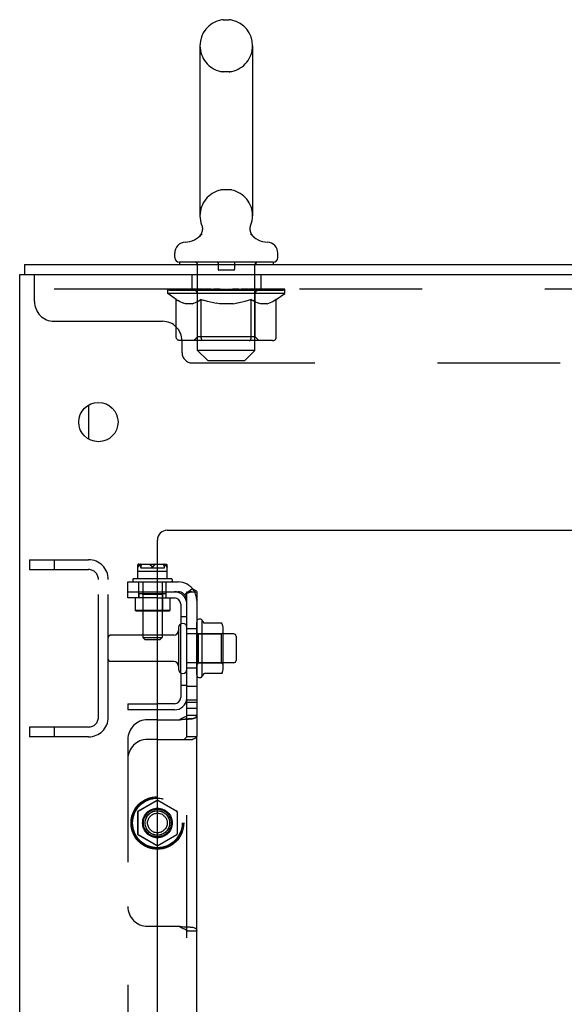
# Model space of a CAD drawing. Header units: inches. Extents: x 0 to 283, y 0 to 183.
# Tile 12 of 99: x 11.67 to 18.59, y 124.43 to 136.94. Entities that reach past the tile are written whole.
import ezdxf

# ---------------------------------------------------------------- set-up
doc = ezdxf.new("R2010")
doc.units = ezdxf.units.IN
doc.header["$LTSCALE"] = 15.583333
doc.header["$MEASUREMENT"] = 0
doc.linetypes.add('HIDDEN', pattern=[0.2, 0.1, -0.1])
doc.layers.get('0').update_dxf_attribs({"linetype": 'CONTINUOUS'})
doc.layers.add('DEFAULT_2', color=8, linetype='HIDDEN')
doc.layers.add('SUBPANEL', color=7, linetype='CONTINUOUS')

msp = doc.modelspace()

# ---------------------------------------------------------------- linework, layer by layer
at = {"color": 7, "linetype": 'Continuous'}
for p, q in [((14.259, 136.94), (14.335, 136.94)), ((13.963, 136.61), (13.963, 134.45)), ((14.631, 136.61), (14.631, 134.45)), ((13.94, 134.173), (13.936, 134.17)), ((13.947, 134.18), (13.943, 134.177)), ((13.642, 133.919), (13.642, 133.974)), ((13.702, 133.859), (13.702, 133.829)), ((14.892, 133.859), (13.702, 133.859)), ((14.892, 133.859), (14.892, 133.829)), ((14.952, 133.919), (14.952, 133.974)), ((11.735, 133.829), (11.735, 133.704)), ((11.735, 133.829), (35.422, 133.829)), ((11.672, 49.954), (11.672, 133.704)), ((11.672, 133.704), (35.422, 133.704)), ((13.547, 130.454), (33.797, 130.454)), ((13.422, 51.954), (13.422, 130.329)), ((13.992, 128.598), (13.992, 129.31)), ((14.01, 129.278), (14.01, 129.278)), ((14.237, 129.273), (14.019, 129.273)), ((14.238, 129.272), (14.237, 129.273)), ((13.629, 129.12), (13.422, 129.12)), ((13.691, 129.218), (13.691, 128.689)), ((14.258, 128.698), (14.258, 129.209)), ((14.392, 129.137), (14.258, 129.137)), ((14.422, 129.107), (14.422, 128.801)), ((13.629, 128.788), (13.422, 128.788)), ((14.392, 128.771), (14.258, 128.771)), ((14.237, 128.635), (14.019, 128.635))]:
    msp.add_line(p, q, dxfattribs=at)
at = {"color": 3, "linetype": 'Continuous'}
msp.add_line((12.547, 132.045), (12.547, 131.612), dxfattribs=at)
at = {"color": 7, "linetype": 'Continuous'}
for points in [[(13.993, 134.274), (13.992, 134.269), (13.992, 134.263), (13.991, 134.258), (13.99, 134.253), (13.989, 134.249), (13.987, 134.244), (13.986, 134.239), (13.984, 134.234), (13.982, 134.229), (13.98, 134.225), (13.978, 134.22), (13.976, 134.216), (13.973, 134.211), (13.97, 134.207), (13.967, 134.203), (13.964, 134.199), (13.961, 134.195), (13.958, 134.191), (13.955, 134.187), (13.951, 134.183), (13.947, 134.18)], [(13.984, 134.333), (13.986, 134.329), (13.987, 134.324), (13.989, 134.319), (13.99, 134.314), (13.991, 134.309), (13.992, 134.304), (13.992, 134.299), (13.993, 134.294), (13.993, 134.289), (13.993, 134.284), (13.993, 134.279), (13.993, 134.274), (13.992, 134.269), (13.992, 134.263), (13.991, 134.258), (13.99, 134.253), (13.989, 134.249), (13.987, 134.244), (13.986, 134.239), (13.984, 134.234), (13.982, 134.229), (13.98, 134.225), (13.978, 134.22), (13.976, 134.216)], [(13.99, 134.314), (13.991, 134.309), (13.992, 134.304), (13.992, 134.299), (13.993, 134.294), (13.993, 134.289), (13.993, 134.284), (13.993, 134.279), (13.993, 134.274)], [(14.658, 134.17), (14.655, 134.173), (14.651, 134.177), (14.647, 134.18), (14.643, 134.183), (14.639, 134.187), (14.636, 134.191), (14.633, 134.195), (14.63, 134.199), (14.627, 134.203), (14.624, 134.207), (14.621, 134.211), (14.618, 134.216), (14.616, 134.22), (14.614, 134.225), (14.612, 134.229), (14.61, 134.234), (14.608, 134.239), (14.607, 134.244), (14.605, 134.249), (14.604, 134.253), (14.603, 134.258), (14.602, 134.263), (14.602, 134.268), (14.601, 134.274), (14.601, 134.279), (14.601, 134.284), (14.601, 134.289), (14.601, 134.294), (14.602, 134.299), (14.602, 134.304), (14.603, 134.309), (14.604, 134.314), (14.605, 134.319)], [(14.607, 134.244), (14.605, 134.249), (14.604, 134.253), (14.603, 134.258), (14.602, 134.263), (14.602, 134.268), (14.601, 134.274), (14.601, 134.279), (14.601, 134.284), (14.601, 134.289), (14.601, 134.294), (14.602, 134.299)], [(14.602, 134.299), (14.602, 134.304), (14.603, 134.309), (14.604, 134.314), (14.605, 134.319), (14.607, 134.324), (14.608, 134.329), (14.61, 134.333)], [(14.627, 134.203), (14.624, 134.207), (14.621, 134.211), (14.618, 134.216), (14.616, 134.22), (14.614, 134.225), (14.612, 134.229), (14.61, 134.234), (14.608, 134.239)], [(13.951, 134.183), (13.947, 134.18), (13.943, 134.177), (13.94, 134.173)], [(13.967, 134.203), (13.964, 134.199), (13.961, 134.195), (13.958, 134.191), (13.955, 134.187)], [(14.655, 134.173), (14.651, 134.177), (14.647, 134.18), (14.643, 134.183), (14.639, 134.187), (14.636, 134.191), (14.633, 134.195), (14.63, 134.199)], [(14.019, 129.273), (14.017, 129.273), (14.016, 129.273), (14.015, 129.273), (14.014, 129.274), (14.014, 129.274), (14.013, 129.274), (14.013, 129.275), (14.012, 129.275), (14.012, 129.275), (14.011, 129.276), (14.011, 129.276), (14.011, 129.276), (14.011, 129.277), (14.01, 129.277), (14.01, 129.277), (14.01, 129.277), (14.01, 129.278)], [(14.246, 129.267), (14.245, 129.268), (14.244, 129.269), (14.243, 129.271), (14.241, 129.271), (14.24, 129.272), (14.238, 129.272)], [(14.01, 128.63), (14.01, 128.63), (14.01, 128.63), (14.01, 128.63), (14.01, 128.631), (14.011, 128.631), (14.011, 128.631), (14.011, 128.631), (14.011, 128.632), (14.012, 128.632), (14.012, 128.632), (14.013, 128.633), (14.013, 128.633), (14.014, 128.634), (14.014, 128.634), (14.015, 128.634), (14.016, 128.635), (14.017, 128.635), (14.019, 128.635)], [(14.246, 128.641), (14.245, 128.639), (14.244, 128.638), (14.243, 128.637), (14.241, 128.636), (14.24, 128.635), (14.238, 128.635), (14.237, 128.635)]]:
    msp.add_lwpolyline(points, dxfattribs=at)
msp.add_circle((12.672, 131.829), 0.25, dxfattribs=at)
for centre, radius, start, end in [((14.297, 136.61), 0.334, 102.4284, 180), ((14.259, 136.783), 0.157, 90, 102.4284), ((14.335, 136.783), 0.157, 77.5716, 90), ((14.297, 136.61), 0.334, 0, 77.5716), ((14.297, 134.45), 0.334, 180, 200.613), ((14.297, 134.45), 0.334, 339.387, 360), ((13.782, 133.974), 0.14, 92.9727, 180), ((13.759, 134.413), 0.3, 272.9727, 320.1837), ((14.835, 134.413), 0.3, 219.8182, 267.0273), ((14.812, 133.974), 0.14, 0, 87.0273), ((13.702, 133.919), 0.06, 180, 270), ((14.892, 133.919), 0.06, 270, 360), ((13.547, 130.329), 0.125, 90, 180), ((13.744, 129.218), 0.053, 0, 180), ((13.96, 129.288), 0.0384, 34.4497, 180), ((13.392, 128.954), 0.698, 27.6814, 30.6631), ((14.117, 129.209), 0.141, 0, 23.95), ((13.629, 129.182), 0.0625, 270, 360), ((14.392, 129.107), 0.03, 0, 90), ((13.629, 128.725), 0.0625, 0, 90), ((14.392, 128.801), 0.03, 270, 360), ((13.744, 128.689), 0.053, 180, 360), ((13.96, 128.62), 0.0384, 180, 325.5503), ((13.392, 128.954), 0.698, 329.3369, 332.3186), ((14.117, 128.698), 0.141, 336.05, 360)]:
    msp.add_arc(centre, radius, start, end, dxfattribs=at)
at = {"layer": 'DEFAULT_2', "color": 8, "linetype": 'HIDDEN'}
for p, q in [((14.335, 136.28), (14.259, 136.28)), ((14.335, 134.78), (14.259, 134.78)), ((14.658, 134.17), (14.655, 134.173)), ((13.922, 133.859), (13.922, 133.829)), ((14.672, 133.859), (14.672, 133.829)), ((13.932, 132.739), (13.932, 133.829)), ((14.192, 133.849), (14.192, 133.769)), ((14.392, 133.759), (14.202, 133.759)), ((14.402, 133.849), (14.402, 133.769)), ((14.662, 132.739), (14.662, 133.829)), ((11.86, 133.359), (11.86, 133.704)), ((13.86, 133.704), (13.86, 133.517)), ((14.735, 133.704), (14.735, 133.517)), ((35.485, 133.517), (11.86, 133.517)), ((13.554, 133.462), (13.554, 133.517)), ((13.554, 133.509), (13.91, 133.509)), ((13.555, 133.509), (13.555, 133.514)), ((13.695, 133.513), (13.555, 133.514)), ((13.565, 133.509), (13.565, 133.517)), ((13.575, 133.505), (13.575, 133.509)), ((13.575, 133.505), (15.019, 133.505)), ((13.586, 133.505), (13.586, 133.509)), ((13.587, 133.505), (13.587, 133.509)), ((13.598, 133.509), (13.598, 133.517)), ((13.618, 133.505), (13.618, 133.509)), ((13.62, 133.505), (13.62, 133.509)), ((13.653, 133.509), (13.653, 133.517)), ((13.67, 133.505), (13.67, 133.509)), ((13.674, 133.505), (13.674, 133.509)), ((13.695, 133.509), (13.695, 133.513)), ((13.727, 133.509), (13.727, 133.517)), ((13.729, 133.505), (13.729, 133.509)), ((13.729, 133.505), (13.729, 133.509)), ((13.733, 133.505), (13.733, 133.509)), ((13.742, 133.505), (13.742, 133.509)), ((13.742, 133.505), (13.742, 133.509)), ((13.746, 133.505), (13.746, 133.509)), ((13.75, 133.505), (13.75, 133.51)), ((13.753, 133.505), (13.753, 133.509)), ((13.773, 133.505), (13.773, 133.509)), ((13.791, 133.505), (13.791, 133.509)), ((13.793, 133.505), (13.793, 133.512)), ((13.819, 133.509), (13.819, 133.517)), ((13.819, 133.505), (13.819, 133.509)), ((13.831, 133.505), (13.831, 133.509)), ((13.836, 133.505), (13.836, 133.509)), ((13.844, 133.505), (13.844, 133.509)), ((13.859, 133.505), (13.859, 133.514)), ((13.88, 133.505), (13.88, 133.509)), ((13.883, 133.505), (13.883, 133.509)), ((13.91, 133.505), (13.91, 133.509)), ((13.988, 133.509), (13.923, 133.509)), ((13.925, 133.509), (13.925, 133.517)), ((13.933, 133.505), (13.933, 133.509)), ((13.939, 133.505), (13.939, 133.509)), ((13.946, 133.505), (13.946, 133.515)), ((13.953, 133.505), (13.953, 133.509)), ((13.965, 133.505), (13.965, 133.509)), ((13.988, 133.505), (13.988, 133.509)), ((14.076, 133.509), (14.014, 133.509)), ((14.037, 133.505), (14.037, 133.509)), ((14.043, 133.509), (14.043, 133.517)), ((14.047, 133.505), (14.047, 133.509)), ((14.05, 133.505), (14.05, 133.516)), ((14.053, 133.505), (14.053, 133.509)), ((14.063, 133.505), (14.063, 133.509)), ((14.076, 133.505), (14.076, 133.509)), ((14.171, 133.509), (14.113, 133.509)), ((14.129, 133.505), (14.129, 133.509)), ((14.162, 133.509), (14.297, 133.517)), ((14.168, 133.509), (14.168, 133.517)), ((14.169, 133.517), (14.168, 133.517)), ((14.168, 133.505), (14.168, 133.509)), ((14.169, 133.509), (14.169, 133.517)), ((14.171, 133.505), (14.171, 133.509)), ((14.174, 133.505), (14.174, 133.509)), ((14.175, 133.505), (14.175, 133.509)), ((14.269, 133.509), (14.218, 133.509)), ((14.226, 133.505), (14.226, 133.509)), ((14.269, 133.505), (14.269, 133.509)), ((14.294, 133.509), (14.294, 133.509)), ((14.294, 133.505), (14.294, 133.509)), ((14.294, 133.505), (14.294, 133.509)), ((14.297, 133.509), (14.297, 133.517)), ((14.297, 133.517), (14.432, 133.509)), ((14.3, 133.505), (14.3, 133.509)), ((14.3, 133.505), (14.3, 133.509)), ((14.3, 133.509), (14.3, 133.509)), ((14.325, 133.505), (14.325, 133.509)), ((14.325, 133.509), (14.376, 133.509)), ((14.368, 133.505), (14.368, 133.509)), ((14.419, 133.505), (14.419, 133.509)), ((14.42, 133.505), (14.42, 133.509)), ((14.423, 133.505), (14.423, 133.509)), ((14.423, 133.509), (14.481, 133.509)), ((14.425, 133.509), (14.425, 133.517)), ((14.425, 133.517), (14.426, 133.517)), ((14.426, 133.509), (14.426, 133.517)), ((14.426, 133.505), (14.426, 133.509)), ((14.465, 133.505), (14.465, 133.509)), ((14.518, 133.505), (14.518, 133.509)), ((14.518, 133.509), (14.58, 133.509)), ((14.531, 133.505), (14.531, 133.509)), ((14.541, 133.505), (14.541, 133.509)), ((14.544, 133.505), (14.544, 133.516)), ((14.547, 133.505), (14.547, 133.509)), ((14.551, 133.509), (14.551, 133.517)), ((14.557, 133.505), (14.557, 133.509)), ((14.606, 133.505), (14.606, 133.509)), ((14.606, 133.509), (14.671, 133.509)), ((14.629, 133.505), (14.629, 133.509)), ((14.641, 133.505), (14.641, 133.509)), ((14.648, 133.505), (14.648, 133.515)), ((14.655, 133.505), (14.655, 133.509)), ((14.661, 133.505), (14.661, 133.509)), ((14.669, 133.509), (14.669, 133.517)), ((14.684, 133.505), (14.684, 133.509)), ((14.684, 133.509), (15.04, 133.509)), ((14.711, 133.505), (14.711, 133.509)), ((14.714, 133.505), (14.714, 133.509)), ((14.735, 133.505), (14.735, 133.514)), ((14.75, 133.505), (14.75, 133.509)), ((14.758, 133.505), (14.758, 133.509)), ((14.763, 133.505), (14.763, 133.509)), ((14.775, 133.509), (14.775, 133.517)), ((14.775, 133.505), (14.775, 133.509)), ((14.801, 133.505), (14.801, 133.512)), ((14.803, 133.505), (14.803, 133.509)), ((14.821, 133.505), (14.821, 133.509)), ((14.841, 133.505), (14.841, 133.509)), ((14.845, 133.505), (14.845, 133.51)), ((14.848, 133.505), (14.848, 133.509)), ((14.852, 133.505), (14.852, 133.509)), ((14.852, 133.505), (14.852, 133.509)), ((14.861, 133.505), (14.861, 133.509)), ((14.865, 133.505), (14.865, 133.509)), ((14.865, 133.505), (14.865, 133.509)), ((14.867, 133.509), (14.867, 133.517)), ((14.899, 133.513), (15.039, 133.514)), ((14.899, 133.509), (14.899, 133.513)), ((14.92, 133.505), (14.92, 133.509)), ((14.924, 133.505), (14.924, 133.509)), ((14.941, 133.509), (14.941, 133.517)), ((14.974, 133.505), (14.974, 133.509)), ((14.976, 133.505), (14.976, 133.509)), ((14.996, 133.509), (14.996, 133.517)), ((15.007, 133.505), (15.007, 133.509)), ((15.008, 133.505), (15.008, 133.509)), ((15.019, 133.505), (15.019, 133.509)), ((15.029, 133.509), (15.029, 133.517)), ((15.039, 133.509), (15.039, 133.514)), ((15.041, 133.462), (15.041, 133.517)), ((13.661, 133.387), (13.554, 133.462)), ((15.041, 133.462), (13.554, 133.462)), ((13.661, 132.907), (13.661, 133.387)), ((13.661, 133.387), (13.681, 133.373)), ((13.701, 133.361), (13.681, 133.373)), ((13.72, 133.351), (13.701, 133.362)), ((13.74, 133.343), (13.72, 133.352)), ((13.92, 133.352), (13.901, 133.343)), ((13.94, 133.362), (13.92, 133.351)), ((13.931, 132.91), (13.931, 133.458)), ((13.959, 133.373), (13.939, 133.361)), ((13.979, 133.387), (13.959, 133.373)), ((13.979, 132.907), (13.979, 133.387)), ((13.979, 133.387), (14.019, 133.373)), ((14.059, 133.361), (14.019, 133.373)), ((14.097, 133.351), (14.058, 133.362)), ((14.136, 133.343), (14.097, 133.352)), ((14.497, 133.352), (14.458, 133.343)), ((14.536, 133.362), (14.497, 133.351)), ((14.575, 133.373), (14.535, 133.361)), ((14.615, 133.387), (14.575, 133.373)), ((14.615, 132.907), (14.615, 133.387)), ((14.615, 133.387), (14.635, 133.373)), ((14.655, 133.361), (14.635, 133.373)), ((14.674, 133.351), (14.654, 133.362)), ((14.663, 132.91), (14.663, 133.458)), ((14.693, 133.343), (14.674, 133.352)), ((14.874, 133.352), (14.854, 133.343)), ((14.893, 133.362), (14.874, 133.351)), ((14.913, 133.373), (14.893, 133.361)), ((14.933, 133.387), (14.913, 133.373)), ((14.933, 133.387), (15.041, 133.462)), ((14.933, 132.907), (14.933, 133.387)), ((13.759, 133.336), (13.739, 133.343)), ((13.777, 133.332), (13.758, 133.337)), ((13.863, 133.332), (13.777, 133.332)), ((13.863, 133.332), (13.882, 133.337)), ((13.901, 133.343), (13.882, 133.336)), ((14.174, 133.336), (14.135, 133.343)), ((14.211, 133.332), (14.173, 133.337)), ((14.383, 133.332), (14.211, 133.332)), ((14.383, 133.332), (14.421, 133.337)), ((14.459, 133.343), (14.42, 133.336)), ((14.712, 133.336), (14.693, 133.343)), ((14.731, 133.332), (14.712, 133.337)), ((14.817, 133.332), (14.731, 133.332)), ((14.817, 133.332), (14.836, 133.337)), ((14.855, 133.343), (14.835, 133.336)), ((12.11, 133.109), (13.485, 133.109)), ((14.883, 132.863), (13.711, 132.863)), ((13.735, 132.709), (13.735, 132.859)), ((13.931, 132.91), (13.884, 132.863)), ((14.663, 132.91), (13.931, 132.91)), ((13.992, 132.869), (13.99, 132.871)), ((13.998, 132.865), (13.995, 132.866)), ((14.001, 132.864), (13.998, 132.865)), ((14.004, 132.863), (14.001, 132.864)), ((14.59, 132.863), (14.593, 132.864)), ((14.599, 132.866), (14.602, 132.869)), ((14.602, 132.869), (14.604, 132.871)), ((14.609, 132.879), (14.611, 132.884)), ((14.611, 132.884), (14.613, 132.889)), ((14.663, 132.91), (14.71, 132.863)), ((14.062, 132.609), (13.932, 132.739)), ((14.662, 132.739), (13.932, 132.739)), ((14.532, 132.609), (14.662, 132.739)), ((14.062, 132.609), (14.532, 132.609)), ((13.865, 132.579), (33.48, 132.579)), ((11.797, 130.079), (11.797, 129.954)), ((11.797, 130.079), (12.547, 130.079)), ((12.11, 130.079), (12.11, 129.954)), ((11.797, 129.954), (12.547, 129.954)), ((12.672, 128.079), (12.672, 129.829)), ((12.797, 128.079), (12.797, 129.829)), ((13.922, 128.62), (13.922, 129.288)), ((13.422, 129.12), (12.827, 129.12)), ((13.797, 128.689), (13.797, 129.218)), ((14.258, 129.137), (13.797, 129.137)), ((13.942, 129.137), (13.922, 129.157)), ((13.942, 129.137), (13.942, 128.77)), ((13.942, 129.137), (14.238, 129.137)), ((14.238, 129.137), (14.258, 129.157)), ((14.238, 128.77), (14.238, 129.137)), ((13.422, 128.788), (12.827, 128.788)), ((14.258, 128.771), (13.797, 128.771)), ((13.942, 128.77), (13.922, 128.75)), ((13.942, 128.77), (14.238, 128.77)), ((14.238, 128.771), (14.238, 128.77)), ((14.238, 128.77), (14.258, 128.75)), ((11.797, 127.954), (11.797, 127.829)), ((12.547, 127.954), (11.797, 127.954)), ((12.11, 127.954), (12.11, 127.829)), ((12.547, 127.829), (11.797, 127.829))]:
    msp.add_line(p, q, dxfattribs=at)
for points in [[(13.711, 132.863), (13.705, 132.864), (13.699, 132.865), (13.694, 132.866), (13.688, 132.869), (13.682, 132.871), (13.677, 132.875), (13.673, 132.879), (13.669, 132.884), (13.666, 132.889), (13.663, 132.895), (13.662, 132.901), (13.661, 132.907)], [(13.98, 132.895), (13.979, 132.901), (13.979, 132.907)], [(13.981, 132.889), (13.98, 132.895), (13.979, 132.901), (13.979, 132.907)], [(13.995, 132.866), (13.992, 132.869), (13.99, 132.871), (13.987, 132.875), (13.985, 132.879), (13.983, 132.884), (13.981, 132.889)], [(13.987, 132.875), (13.985, 132.879), (13.983, 132.884)], [(14.593, 132.864), (14.596, 132.865), (14.599, 132.866)], [(14.604, 132.871), (14.607, 132.875), (14.609, 132.879)], [(14.613, 132.889), (14.614, 132.895), (14.615, 132.901), (14.615, 132.907)], [(14.614, 132.895), (14.615, 132.901), (14.615, 132.907)], [(14.883, 132.863), (14.889, 132.864), (14.895, 132.865), (14.9, 132.866), (14.906, 132.869), (14.912, 132.871), (14.917, 132.875), (14.921, 132.879), (14.925, 132.884), (14.928, 132.889), (14.931, 132.895), (14.932, 132.901), (14.933, 132.907)]]:
    msp.add_lwpolyline(points, dxfattribs=at)
for centre, radius, start, end in [((14.297, 136.61), 0.334, 180, 257.5716), ((14.297, 136.61), 0.334, 282.4284, 360), ((14.259, 136.437), 0.157, 257.5716, 270), ((14.335, 136.437), 0.157, 270, 282.4284), ((14.297, 134.45), 0.334, 102.4284, 180), ((14.259, 134.623), 0.157, 90, 102.4284), ((14.335, 134.623), 0.157, 77.5716, 90), ((14.297, 134.45), 0.334, 0, 77.5716), ((13.902, 133.829), 0.03, 0, 90), ((14.182, 133.849), 0.01, 0, 90), ((14.412, 133.849), 0.01, 90, 180), ((14.692, 133.829), 0.03, 90, 180), ((14.202, 133.769), 0.01, 180, 270), ((14.392, 133.769), 0.01, 270, 360), ((13.884, 133.458), 0.0466, 0, 90), ((14.71, 133.458), 0.0466, 90, 180), ((12.11, 133.359), 0.25, 180, 270), ((13.485, 132.859), 0.25, 0, 90), ((13.865, 132.709), 0.13, 180, 270), ((12.547, 129.829), 0.25, 0, 90), ((12.547, 129.829), 0.125, 0, 90), ((12.827, 129.09), 0.03, 90, 180), ((12.827, 128.818), 0.03, 180, 270), ((12.547, 128.079), 0.25, 270, 360), ((12.547, 128.079), 0.125, 270, 360)]:
    msp.add_arc(centre, radius, start, end, dxfattribs=at)
for centre, major_axis, ratio, start_param, end_param in [((14.297, 133.517), (0.743, 0.008), 0.059247, 2.966439, 3.148681), ((13.53, 133.503), (0.232, 0), 0.060167, 0.426548, 1.470503), ((14.297, 133.517), (0.744, 0), 0.060167, 3.141593, 3.316126), ((13.53, 133.495), (0.232, 0.002), 0.059247, 1.16236, 1.469882), ((14.297, 133.517), (0.743, 0.015), 0.056515, 2.79136, 2.965893), ((13.502, 133.503), (0.232, 0.002), 0.059247, 0.251393, 1.295349), ((13.582, 133.503), (0.232, -0.002), 0.059247, 0.601702, 1.645657), ((14.297, 133.517), (0.743, -0.008), 0.059247, -2.966439, -2.791906), ((13.582, 133.495), (0.232, 0), 0.060167, 1.549477, 1.645036), ((13.502, 133.495), (0.232, 0.005), 0.056515, 1.199244, 1.294804), ((13.586, 133.498), (0.192, 0.002), 0.059247, 1.051627, 1.625044), ((13.563, 133.498), (0.192, 0.004), 0.056515, 0.876548, 1.449966), ((13.631, 133.498), (0.192, 0), 0.060167, 1.226781, 1.800198), ((14.297, 133.517), (0.743, 0.022), 0.052059, 2.616423, 2.790956), ((13.498, 133.503), (0.232, 0.005), 0.056515, 0.076315, 1.120271), ((13.655, 133.503), (0.232, -0.005), 0.056515, 0.77678, 1.820736), ((14.297, 133.517), (0.743, -0.015), 0.056515, -2.79136, -2.616827), ((13.655, 133.495), (0.232, -0.002), 0.059247, 1.724631, 1.82019), ((13.498, 133.495), (0.232, 0.007), 0.052059, 1.024308, 1.119867), ((13.562, 133.498), (0.192, 0.006), 0.052059, 0.701611, 1.275029), ((13.696, 133.498), (0.192, -0.002), 0.059247, 1.401935, 1.975352), ((14.297, 133.517), (0.743, 0.029), 0.046022, 2.441677, 2.61621), ((13.748, 133.503), (0.232, -0.007), 0.052059, 0.951717, 1.995673), ((13.518, 133.503), (0.232, 0.007), 0.052059, -0.098622, 0.945334), ((14.297, 133.517), (0.743, -0.022), 0.052059, -2.616423, -2.441891), ((13.748, 133.495), (0.232, -0.005), 0.056515, 1.899709, 1.995269), ((13.518, 133.495), (0.232, 0.009), 0.046022, 0.849561, 0.945121), ((13.584, 133.498), (0.192, 0.007), 0.046022, 0.526865, 1.100283), ((13.779, 133.498), (0.192, -0.004), 0.056515, 1.577013, 2.150431), ((14.297, 133.517), (0.743, 0.034), 0.038593, 2.267147, 2.44168), ((13.858, 133.503), (0.232, -0.009), 0.046022, 1.126463, 2.170419), ((13.561, 133.503), (0.232, 0.009), 0.046022, -0.273368, 0.770588), ((14.297, 133.517), (0.743, -0.029), 0.046022, -2.441677, -2.267144), ((13.858, 133.495), (0.232, -0.007), 0.052059, 2.074646, 2.170205), ((13.561, 133.495), (0.232, 0.011), 0.038593, 0.675031, 0.77059), ((13.627, 133.498), (0.192, 0.009), 0.038593, 0.352335, 0.925752), ((13.878, 133.498), (0.192, -0.006), 0.052059, 1.75195, 2.325367), ((14.297, 133.517), (0.743, 0.039), 0.030002, 2.09283, 2.267363), ((13.981, 133.503), (0.232, -0.011), 0.038593, 1.300994, 2.344949), ((13.627, 133.503), (0.232, 0.011), 0.038593, -0.447899, 0.596057), ((14.297, 133.517), (0.743, -0.034), 0.038593, -2.267147, -2.092614), ((13.981, 133.495), (0.232, -0.009), 0.046022, 2.249392, 2.344952), ((13.627, 133.495), (0.232, 0.012), 0.030002, 0.500714, 0.596274), ((13.69, 133.498), (0.192, 0.01), 0.030002, 0.178018, 0.751436), ((13.989, 133.498), (0.192, -0.007), 0.046022, 1.926696, 2.500114), ((13.714, 133.503), (0.232, 0.012), 0.030002, -0.622215, 0.421741), ((14.297, 133.517), (0.743, 0.042), 0.020513, 1.918702, 2.093235), ((14.113, 133.503), (0.232, -0.012), 0.030002, 1.47531, 2.519266), ((14.297, 133.517), (0.743, -0.039), 0.030002, -2.09283, -1.918297), ((14.113, 133.495), (0.232, -0.011), 0.038593, 2.423923, 2.519482), ((13.714, 133.495), (0.232, 0.013), 0.020513, 0.326586, 0.422146), ((13.772, 133.498), (0.192, 0.011), 0.020513, 0.00389, 0.577307), ((14.111, 133.498), (0.192, -0.009), 0.038593, 2.101227, 2.674644), ((13.818, 133.503), (0.232, 0.013), 0.020513, -0.796343, 0.247613), ((14.297, 133.517), (0.743, 0.044), 0.010411, 1.744712, 1.919245), ((14.252, 133.503), (0.232, -0.013), 0.020513, 1.649438, 2.693394), ((14.297, 133.517), (0.743, -0.042), 0.020513, -1.918702, -1.744169), ((14.252, 133.495), (0.232, -0.012), 0.030002, 2.598239, 2.693799), ((13.818, 133.495), (0.232, 0.014), 0.010411, 0.152596, 0.248156), ((13.87, 133.498), (0.192, 0.011), 0.010411, 6.113086, 6.686503), ((14.237, 133.498), (0.192, -0.01), 0.030002, 2.275543, 2.848961), ((13.937, 133.503), (0.232, 0.014), 0.010411, -0.970333, -0.000837), ((14.391, 133.503), (0.232, -0.014), 0.010411, 1.823428, 2.867384), ((14.297, 133.517), (0.743, -0.044), 0.010411, -1.744712, -1.570179), ((14.391, 133.495), (0.232, -0.013), 0.020513, 2.772368, 2.867927), ((14.366, 133.498), (0.192, -0.011), 0.020513, 2.449671, 3.023089), ((14.203, 133.503), (0.232, 0.014), 0.010411, 0.274209, 1.318165), ((14.102, 133.498), (0.192, 0.011), 0.010411, -0.000452, 0.517932), ((14.066, 133.495), (0.232, 0.014), 0.010411, 0.099676, 0.195236), ((14.297, 133.517), (0.743, 0.044), 0.010411, -1.571413, -1.39688), ((14.528, 133.495), (0.232, -0.014), 0.010411, 2.946357, 3.041917), ((14.492, 133.498), (0.192, -0.011), 0.010411, 2.623661, 3.142044), ((14.342, 133.503), (0.232, 0.013), 0.020513, 0.448199, 1.492154), ((14.228, 133.498), (0.192, 0.011), 0.020513, 0.118504, 0.691921), ((14.203, 133.495), (0.232, 0.013), 0.020513, 0.273666, 0.369225), ((14.657, 133.503), (0.232, -0.014), 0.010411, -3.140756, -2.17126), ((14.297, 133.517), (0.743, 0.042), 0.020513, -1.397424, -1.222891), ((14.297, 133.517), (0.743, -0.044), 0.010411, 1.222347, 1.39688), ((14.481, 133.503), (0.232, 0.012), 0.030002, 0.622327, 1.666283), ((14.357, 133.498), (0.192, 0.01), 0.030002, 0.292632, 0.86605), ((14.724, 133.498), (0.192, -0.011), 0.010411, 2.738275, 3.311692), ((14.776, 133.503), (0.232, -0.013), 0.020513, 2.89398, 3.937936), ((14.342, 133.495), (0.232, 0.012), 0.030002, 0.447794, 0.543354), ((14.776, 133.495), (0.232, -0.014), 0.010411, 2.893437, 2.988996), ((14.297, 133.517), (0.743, 0.039), 0.030002, -1.223295, -1.048762), ((14.297, 133.517), (0.743, -0.042), 0.020513, 1.048358, 1.222891), ((14.613, 133.503), (0.232, 0.011), 0.038593, 0.796643, 1.840599), ((14.483, 133.498), (0.192, 0.009), 0.038593, 0.466948, 1.040366), ((14.822, 133.498), (0.192, -0.011), 0.020513, 2.564285, 3.137703), ((14.88, 133.503), (0.232, -0.012), 0.030002, 2.719852, 3.763807), ((14.736, 133.503), (0.232, 0.009), 0.046022, 0.971174, 2.01513), ((14.481, 133.495), (0.232, 0.011), 0.038593, 0.62211, 0.71767), ((14.88, 133.495), (0.232, -0.013), 0.020513, 2.719447, 2.815007), ((14.297, 133.517), (0.743, 0.034), 0.038593, -1.048979, -0.874446), ((14.297, 133.517), (0.743, -0.039), 0.030002, 0.874229, 1.048762), ((14.605, 133.498), (0.192, 0.007), 0.046022, 0.641479, 1.214897), ((14.846, 133.503), (0.232, 0.007), 0.052059, 1.14592, 2.189876), ((14.904, 133.498), (0.192, -0.01), 0.030002, 2.390157, 2.963574), ((14.967, 133.503), (0.232, -0.011), 0.038593, 2.545535, 3.589491), ((14.716, 133.498), (0.192, 0.006), 0.052059, 0.816225, 1.389643), ((14.613, 133.495), (0.232, 0.009), 0.046022, 0.796641, 0.892201), ((14.967, 133.495), (0.232, -0.012), 0.030002, 2.545319, 2.640878), ((14.939, 133.503), (0.232, 0.005), 0.056515, 1.320857, 2.364813), ((14.297, 133.517), (0.743, 0.029), 0.046022, -0.874448, -0.699915), ((14.297, 133.517), (0.743, -0.034), 0.038593, 0.699913, 0.874446), ((15.033, 133.503), (0.232, -0.009), 0.046022, 2.371005, 3.41496), ((14.967, 133.498), (0.192, -0.009), 0.038593, 2.21584, 2.789258), ((14.815, 133.498), (0.192, 0.004), 0.056515, 0.991162, 1.564579), ((15.012, 133.503), (0.232, 0.002), 0.059247, 1.495935, 2.539891), ((15.076, 133.503), (0.232, -0.007), 0.052059, 2.196258, 3.240214), ((15.01, 133.498), (0.192, -0.007), 0.046022, 2.04131, 2.614727), ((14.736, 133.495), (0.232, 0.007), 0.052059, 0.971387, 1.066947), ((15.033, 133.495), (0.232, -0.011), 0.038593, 2.371002, 2.466562), ((15.064, 133.503), (0.232, 0), 0.060167, 7.954275, 8.99823), ((15.096, 133.503), (0.232, -0.005), 0.056515, 2.021322, 3.065278), ((14.898, 133.498), (0.192, 0.002), 0.059247, 1.16624, 1.739658), ((14.297, 133.517), (0.743, 0.022), 0.052059, -0.699702, -0.525169), ((14.297, 133.517), (0.743, -0.029), 0.046022, 0.525382, 0.699915), ((15.092, 133.503), (0.232, -0.002), 0.059247, 1.846243, 2.890199), ((15.032, 133.498), (0.192, -0.006), 0.052059, 1.866564, 2.439981), ((14.963, 133.498), (0.192, 0), 0.060167, 1.341394, 1.914812), ((15.031, 133.498), (0.192, -0.004), 0.056515, 1.691627, 2.265045), ((15.008, 133.498), (0.192, -0.002), 0.059247, 1.516549, 2.089966), ((14.846, 133.495), (0.232, 0.005), 0.056515, 1.146324, 1.241883), ((15.076, 133.495), (0.232, -0.009), 0.046022, 2.196472, 2.292031), ((14.297, 133.517), (0.743, 0.015), 0.056515, -0.524765, -0.350233), ((14.297, 133.517), (0.743, -0.022), 0.052059, 0.350636, 0.525169), ((15.064, 133.495), (0.232, -0.002), 0.059247, 7.954896, 8.262418), ((14.939, 133.495), (0.232, 0.002), 0.059247, 1.321402, 1.416962), ((15.096, 133.495), (0.232, -0.007), 0.052059, 2.021726, 2.117285), ((14.297, 133.517), (0.743, 0.008), 0.059247, -0.349687, -0.175154), ((14.297, 133.517), (0.743, -0.015), 0.056515, 0.1757, 0.350233), ((15.012, 133.495), (0.232, 0), 0.060167, 1.496556, 1.592116), ((15.092, 133.495), (0.232, -0.005), 0.056515, 1.846789, 1.942348), ((14.297, 133.517), (0.744, 0), 0.060167, -0.174533, 0), ((14.297, 133.517), (0.743, -0.008), 0.059247, 6.276097, 6.458339)]:
    msp.add_ellipse(centre, major_axis=major_axis, ratio=ratio, start_param=start_param, end_param=end_param, dxfattribs=at)
at = {"layer": 'SUBPANEL', "color": 8, "linetype": 'HIDDEN'}
for p, q in [((13.174, 129.839), (13.174, 130.018)), ((13.174, 129.989), (13.174, 129.988)), ((13.174, 129.988), (13.174, 129.988)), ((13.178, 129.988), (13.178, 129.989)), ((13.179, 129.99), (13.181, 129.993)), ((13.18, 130.021), (13.422, 130.021)), ((13.198, 130.01), (13.196, 130.008)), ((13.198, 130.01), (13.201, 130.011)), ((13.203, 130.013), (13.204, 130.014)), ((13.204, 130.014), (13.205, 130.014)), ((13.205, 130.014), (13.206, 130.015)), ((13.206, 130.015), (13.207, 130.016)), ((13.206, 130.015), (13.206, 130.015)), ((13.21, 129.978), (13.21, 129.974)), ((13.509, 129.974), (13.21, 129.974)), ((13.211, 129.995), (13.212, 129.999)), ((13.212, 130.001), (13.212, 129.998)), ((13.333, 130.011), (13.335, 130.01)), ((13.338, 130.008), (13.335, 130.01)), ((13.355, 129.989), (13.355, 129.99)), ((13.355, 129.99), (13.355, 129.99)), ((13.355, 129.989), (13.356, 129.988)), ((13.365, 129.99), (13.366, 129.993)), ((13.384, 130.01), (13.381, 130.008)), ((13.384, 130.01), (13.386, 130.011)), ((13.498, 130.021), (13.5, 130.019)), ((13.505, 130.007), (13.506, 130.004)), ((13.507, 129.998), (13.507, 130.001)), ((13.507, 129.998), (13.508, 129.995)), ((13.508, 129.995), (13.508, 129.992)), ((13.508, 129.992), (13.509, 129.988)), ((13.509, 129.989), (13.509, 129.985)), ((13.509, 129.985), (13.509, 129.982)), ((13.509, 129.974), (13.509, 129.978)), ((13.54, 129.99), (13.54, 129.99)), ((13.541, 129.989), (13.541, 129.989)), ((13.541, 129.988), (13.541, 129.988)), ((13.545, 129.989), (13.545, 129.989)), ((13.545, 129.988), (13.545, 129.988)), ((13.174, 129.934), (13.545, 129.934)), ((13.047, 129.594), (13.047, 129.797)), ((13.047, 129.797), (13.422, 129.797)), ((13.11, 129.829), (13.11, 129.807)), ((13.12, 129.839), (13.422, 129.839)), ((13.188, 129.594), (13.188, 129.797)), ((13.236, 129.797), (13.236, 129.092)), ((13.484, 129.797), (13.484, 129.424)), ((13.532, 129.594), (13.532, 129.797)), ((13.047, 129.672), (13.422, 129.672)), ((13.188, 129.648), (13.188, 129.594)), ((13.531, 129.648), (13.188, 129.648)), ((13.235, 129.638), (13.225, 129.648)), ((13.235, 129.638), (13.235, 129.434)), ((13.485, 129.638), (13.235, 129.638)), ((13.485, 129.638), (13.495, 129.648)), ((13.485, 129.638), (13.485, 129.434)), ((13.531, 129.648), (13.531, 129.594)), ((13.839, 129.687), (13.772, 129.632)), ((13.422, 129.594), (13.047, 129.594)), ((13.14, 129.594), (13.14, 129.434)), ((13.15, 129.424), (13.14, 129.434)), ((13.422, 129.434), (13.14, 129.434)), ((13.422, 129.424), (13.15, 129.424)), ((13.235, 129.434), (13.225, 129.424)), ((13.485, 129.434), (13.495, 129.424)), ((13.719, 129.36), (13.797, 129.36)), ((13.719, 128.642), (13.719, 129.265)), ((13.484, 129.12), (13.484, 129.092)), ((13.797, 129.204), (13.922, 129.204)), ((13.266, 129.062), (13.236, 129.092)), ((13.236, 129.092), (13.484, 129.092)), ((13.454, 129.062), (13.266, 129.062)), ((13.454, 129.062), (13.484, 129.092)), ((13.797, 128.704), (13.922, 128.704)), ((13.719, 128.485), (13.797, 128.485)), ((13.797, 128.475), (13.922, 128.475)), ((13.047, 128.25), (13.047, 128.172)), ((13.047, 128.25), (13.422, 128.25)), ((13.922, 128.297), (13.797, 128.297)), ((13.922, 128.266), (13.797, 128.266)), ((13.422, 128.172), (13.047, 128.172)), ((13.797, 128.194), (13.922, 128.194)), ((13.797, 128.105), (13.922, 128.105)), ((13.422, 128.047), (13.297, 128.047)), ((13.698, 128.047), (13.712, 128.047)), ((13.785, 128.055), (13.815, 128.055)), ((13.047, 127.797), (13.047, 59.86)), ((13.422, 127.797), (13.297, 127.797)), ((13.797, 59.825), (13.797, 127.833)), ((13.922, 127.813), (13.922, 127.833)), ((13.175, 126.884), (13.417, 127.024)), ((13.417, 127.021), (13.177, 126.882)), ((13.427, 127.024), (13.67, 126.884)), ((13.667, 126.882), (13.427, 127.021)), ((13.17, 126.875), (13.17, 126.595)), ((13.172, 126.874), (13.172, 126.596)), ((13.672, 126.874), (13.672, 126.596)), ((13.675, 126.875), (13.675, 126.595)), ((13.417, 126.446), (13.175, 126.586)), ((13.177, 126.588), (13.417, 126.449)), ((13.427, 126.449), (13.667, 126.588)), ((13.67, 126.586), (13.427, 126.446)), ((13.297, 125.422), (13.712, 125.422)), ((13.797, 125.365), (13.922, 125.365))]:
    msp.add_line(p, q, dxfattribs=at)
at = {"layer": 'SUBPANEL', "color": 7, "linetype": 'Continuous'}
for p, q in [((13.422, 130.021), (13.534, 130.021)), ((13.534, 130.021), (13.535, 130.021)), ((13.543, 130.019), (13.544, 130.019)), ((13.545, 130.018), (13.544, 130.019)), ((13.545, 129.839), (13.545, 130.018)), ((13.422, 129.839), (13.6, 129.839)), ((13.61, 129.829), (13.61, 129.807)), ((13.422, 129.672), (13.685, 129.672)), ((13.797, 127.833), (13.797, 129.672)), ((13.797, 129.672), (13.922, 129.672)), ((13.868, 129.711), (13.839, 129.687)), ((13.422, 129.594), (13.639, 129.594)), ((13.58, 129.594), (13.58, 129.434)), ((13.719, 129.514), (13.719, 129.265)), ((13.58, 129.434), (13.422, 129.434)), ((13.57, 129.424), (13.422, 129.424)), ((13.484, 129.424), (13.484, 129.12)), ((13.57, 129.424), (13.58, 129.434)), ((13.719, 128.642), (13.719, 128.33)), ((13.639, 128.25), (13.422, 128.25)), ((13.422, 128.047), (13.698, 128.047)), ((13.772, 128.082), (13.782, 128.087)), ((13.797, 127.833), (13.922, 127.833))]:
    msp.add_line(p, q, dxfattribs=at)
at = {"layer": 'SUBPANEL', "color": 3, "linetype": 'Continuous'}
for p, q in [((13.422, 129.797), (13.685, 129.797)), ((13.884, 129.7), (13.893, 129.695)), ((13.922, 129.672), (13.922, 127.833)), ((13.639, 128.172), (13.422, 128.172)), ((13.422, 127.797), (13.868, 127.797)), ((13.92, 127.827), (13.922, 127.833)), ((13.922, 59.84), (13.922, 127.813))]:
    msp.add_line(p, q, dxfattribs=at)
at = {"layer": 'SUBPANEL', "color": 8, "linetype": 'HIDDEN'}
for points in [[(13.18, 130.021), (13.179, 130.021), (13.177, 130.02), (13.176, 130.019), (13.174, 130.018)], [(13.174, 129.989), (13.174, 129.99), (13.174, 129.99)], [(13.178, 129.988), (13.177, 129.987), (13.177, 129.987), (13.177, 129.986), (13.176, 129.986), (13.176, 129.986), (13.176, 129.985), (13.175, 129.985), (13.175, 129.985), (13.175, 129.986), (13.175, 129.986), (13.175, 129.986), (13.174, 129.987), (13.174, 129.987), (13.174, 129.988)], [(13.174, 129.988), (13.174, 129.987), (13.174, 129.987), (13.174, 129.986), (13.175, 129.986), (13.175, 129.986), (13.175, 129.985), (13.175, 129.985), (13.176, 129.985), (13.176, 129.986), (13.176, 129.986), (13.177, 129.986), (13.177, 129.987), (13.177, 129.987), (13.178, 129.988), (13.178, 129.988)], [(13.185, 130.021), (13.184, 130.021), (13.183, 130.021), (13.182, 130.021), (13.181, 130.021), (13.18, 130.021), (13.179, 130.02), (13.178, 130.02), (13.177, 130.02), (13.176, 130.019), (13.175, 130.019)], [(13.178, 129.989), (13.179, 129.99), (13.179, 129.99)], [(13.191, 130.005), (13.189, 130.003), (13.187, 130.001), (13.185, 129.999), (13.183, 129.996), (13.181, 129.993), (13.179, 129.99)], [(13.183, 129.996), (13.185, 129.999), (13.187, 130.001)], [(13.191, 130.005), (13.193, 130.007), (13.196, 130.008)], [(13.202, 130.013), (13.202, 130.012), (13.201, 130.011)], [(13.201, 130.011), (13.202, 130.012), (13.202, 130.013), (13.203, 130.013)], [(13.207, 130.015), (13.208, 130.016), (13.208, 130.016), (13.209, 130.017), (13.209, 130.017), (13.21, 130.018), (13.21, 130.018), (13.211, 130.019), (13.211, 130.019), (13.211, 130.02), (13.211, 130.02), (13.21, 130.02), (13.21, 130.021), (13.21, 130.021), (13.209, 130.021), (13.209, 130.021), (13.208, 130.021), (13.208, 130.021), (13.207, 130.021), (13.207, 130.021), (13.206, 130.021)], [(13.211, 130.019), (13.21, 130.018), (13.21, 130.018), (13.209, 130.017), (13.208, 130.017), (13.208, 130.016), (13.207, 130.016)], [(13.21, 129.981), (13.21, 129.984), (13.21, 129.987), (13.211, 129.99), (13.211, 129.993), (13.211, 129.996)], [(13.211, 129.995), (13.211, 129.992), (13.21, 129.989), (13.21, 129.985), (13.21, 129.982), (13.21, 129.978)], [(13.211, 130.019), (13.212, 130.02), (13.212, 130.021), (13.213, 130.021), (13.214, 130.021), (13.215, 130.021)], [(13.221, 130.021), (13.219, 130.019), (13.218, 130.017), (13.217, 130.015), (13.215, 130.012), (13.214, 130.01), (13.214, 130.007), (13.213, 130.004), (13.212, 130.001)], [(13.213, 130.004), (13.213, 130.006), (13.214, 130.009), (13.215, 130.011), (13.216, 130.013), (13.217, 130.016), (13.218, 130.018), (13.219, 130.02), (13.221, 130.021)], [(13.326, 130.019), (13.326, 130.019), (13.327, 130.02), (13.327, 130.021), (13.328, 130.021), (13.328, 130.021), (13.329, 130.021)], [(13.326, 130.019), (13.326, 130.018), (13.326, 130.018), (13.326, 130.017), (13.326, 130.017), (13.327, 130.016), (13.327, 130.016), (13.328, 130.015), (13.328, 130.015), (13.329, 130.014), (13.33, 130.014), (13.33, 130.013), (13.331, 130.013), (13.332, 130.012), (13.333, 130.011)], [(13.338, 130.008), (13.34, 130.007), (13.342, 130.005), (13.345, 130.003), (13.347, 130.001), (13.349, 129.999), (13.351, 129.996), (13.353, 129.993), (13.355, 129.99)], [(13.355, 129.99), (13.353, 129.993), (13.351, 129.996), (13.349, 129.999), (13.347, 130.001), (13.345, 130.003), (13.342, 130.005)], [(13.356, 129.988), (13.356, 129.988), (13.356, 129.987), (13.357, 129.987), (13.357, 129.986), (13.358, 129.986), (13.358, 129.986), (13.359, 129.985), (13.359, 129.985), (13.36, 129.985), (13.361, 129.986), (13.361, 129.986), (13.362, 129.986), (13.362, 129.987), (13.362, 129.987), (13.363, 129.988), (13.363, 129.988), (13.364, 129.989)], [(13.363, 129.988), (13.363, 129.988), (13.363, 129.987), (13.362, 129.987), (13.362, 129.986), (13.361, 129.986), (13.361, 129.986), (13.36, 129.985), (13.36, 129.985), (13.359, 129.985), (13.358, 129.986), (13.358, 129.986), (13.357, 129.986), (13.357, 129.987), (13.357, 129.987), (13.356, 129.988), (13.356, 129.988)], [(13.364, 129.989), (13.364, 129.99), (13.365, 129.99)], [(13.377, 130.005), (13.375, 130.003), (13.372, 130.001), (13.37, 129.999), (13.368, 129.996), (13.366, 129.993), (13.365, 129.99)], [(13.368, 129.996), (13.37, 129.999), (13.372, 130.001)], [(13.377, 130.005), (13.379, 130.007), (13.381, 130.008)], [(13.393, 130.019), (13.393, 130.018), (13.393, 130.018), (13.393, 130.017), (13.393, 130.017), (13.392, 130.016), (13.392, 130.016), (13.391, 130.015), (13.391, 130.015), (13.39, 130.014), (13.389, 130.014), (13.389, 130.013), (13.388, 130.013), (13.387, 130.012), (13.386, 130.011)], [(13.393, 130.019), (13.393, 130.019), (13.392, 130.02), (13.392, 130.021), (13.391, 130.021), (13.391, 130.021), (13.39, 130.021)], [(13.5, 130.019), (13.501, 130.017), (13.503, 130.015), (13.504, 130.012), (13.505, 130.01), (13.505, 130.007)], [(13.505, 130.007), (13.505, 130.01), (13.504, 130.012), (13.502, 130.015), (13.501, 130.017)], [(13.506, 130.004), (13.507, 130.001), (13.507, 129.998)], [(13.509, 129.982), (13.509, 129.978), (13.509, 129.974)], [(13.54, 129.99), (13.538, 129.993), (13.536, 129.996), (13.534, 129.999), (13.532, 130.001), (13.53, 130.003), (13.528, 130.005)], [(13.545, 129.988), (13.545, 129.987), (13.545, 129.987), (13.545, 129.986), (13.544, 129.986), (13.544, 129.986), (13.544, 129.985), (13.544, 129.985), (13.543, 129.985), (13.543, 129.986), (13.543, 129.986), (13.542, 129.986), (13.542, 129.987), (13.542, 129.987), (13.541, 129.988), (13.541, 129.988)], [(13.772, 129.632), (13.771, 129.634), (13.773, 129.638), (13.777, 129.643)], [(13.794, 129.65), (13.795, 129.65), (13.798, 129.652), (13.802, 129.655), (13.807, 129.657), (13.811, 129.659), (13.816, 129.661), (13.82, 129.663), (13.825, 129.664), (13.83, 129.666), (13.835, 129.668), (13.84, 129.669), (13.844, 129.67), (13.849, 129.671), (13.851, 129.672)], [(13.797, 129.652), (13.795, 129.651), (13.794, 129.65), (13.794, 129.65)], [(13.809, 129.663), (13.805, 129.66), (13.801, 129.656), (13.798, 129.653)], [(13.851, 129.672), (13.854, 129.672), (13.857, 129.673), (13.855, 129.672), (13.851, 129.672), (13.846, 129.673), (13.841, 129.673)], [(13.902, 129.692), (13.91, 129.688), (13.916, 129.683), (13.92, 129.678), (13.922, 129.672)], [(13.782, 128.087), (13.79, 128.092), (13.795, 128.097), (13.797, 128.105)], [(13.913, 128.078), (13.915, 128.08), (13.92, 128.091), (13.922, 128.105)], [(13.712, 128.047), (13.732, 128.051), (13.753, 128.053), (13.775, 128.054)], [(13.913, 128.078), (13.91, 128.076), (13.905, 128.072), (13.898, 128.068), (13.888, 128.065), (13.877, 128.062), (13.867, 128.06), (13.856, 128.059), (13.844, 128.057), (13.831, 128.056), (13.818, 128.056), (13.804, 128.055), (13.791, 128.055), (13.775, 128.054)], [(13.815, 128.055), (13.833, 128.056), (13.849, 128.057), (13.865, 128.058), (13.88, 128.061), (13.893, 128.065), (13.905, 128.072), (13.913, 128.078)], [(13.772, 127.797), (13.771, 127.804), (13.773, 127.809)], [(13.698, 125.422), (13.71, 125.415), (13.723, 125.408), (13.737, 125.402), (13.75, 125.396), (13.761, 125.392), (13.772, 125.388), (13.782, 125.383), (13.79, 125.378), (13.795, 125.372), (13.797, 125.365)], [(13.712, 125.422), (13.732, 125.418), (13.753, 125.416), (13.775, 125.416), (13.785, 125.415)], [(13.785, 125.415), (13.815, 125.415), (13.833, 125.414), (13.849, 125.413), (13.865, 125.412), (13.88, 125.409), (13.893, 125.404), (13.905, 125.398), (13.913, 125.391)], [(13.788, 125.415), (13.806, 125.415), (13.822, 125.414), (13.837, 125.413), (13.852, 125.412), (13.866, 125.41), (13.879, 125.407), (13.891, 125.404), (13.901, 125.4), (13.907, 125.397), (13.911, 125.394), (13.913, 125.391)], [(13.913, 125.391), (13.915, 125.389), (13.92, 125.378), (13.922, 125.365)]]:
    msp.add_lwpolyline(points, dxfattribs=at)
at = {"layer": 'SUBPANEL', "color": 7, "linetype": 'Continuous'}
for points in [[(13.509, 130.018), (13.508, 130.019), (13.507, 130.02), (13.507, 130.021), (13.506, 130.021), (13.505, 130.021), (13.504, 130.021)], [(13.509, 130.018), (13.509, 130.018), (13.51, 130.017), (13.511, 130.017), (13.511, 130.016), (13.512, 130.016), (13.513, 130.015), (13.513, 130.015), (13.514, 130.014), (13.515, 130.014), (13.516, 130.013), (13.517, 130.013), (13.517, 130.012), (13.518, 130.011)], [(13.518, 130.011), (13.521, 130.01), (13.523, 130.008), (13.526, 130.007), (13.528, 130.005), (13.53, 130.003), (13.532, 130.001), (13.534, 129.999), (13.536, 129.996), (13.538, 129.993), (13.54, 129.99)], [(13.535, 130.021), (13.536, 130.021), (13.537, 130.021), (13.538, 130.021), (13.539, 130.021), (13.54, 130.02), (13.541, 130.02), (13.542, 130.02), (13.543, 130.019)], [(13.54, 129.99), (13.54, 129.99), (13.541, 129.989), (13.541, 129.988), (13.541, 129.988), (13.542, 129.987), (13.542, 129.987), (13.542, 129.986), (13.543, 129.986), (13.543, 129.986), (13.543, 129.985), (13.544, 129.985), (13.544, 129.985), (13.544, 129.986), (13.544, 129.986), (13.544, 129.986), (13.545, 129.987), (13.545, 129.987), (13.545, 129.988), (13.545, 129.988), (13.545, 129.989), (13.545, 129.99), (13.545, 129.99)], [(13.772, 129.632), (13.771, 129.634), (13.773, 129.638)], [(13.773, 129.638), (13.777, 129.643), (13.782, 129.648), (13.787, 129.654), (13.792, 129.66), (13.795, 129.666), (13.797, 129.672)], [(13.698, 128.047), (13.71, 128.055), (13.723, 128.062), (13.737, 128.068), (13.75, 128.073), (13.761, 128.078), (13.772, 128.082)], [(13.773, 127.809), (13.777, 127.813), (13.782, 127.817), (13.787, 127.82), (13.792, 127.824), (13.795, 127.828), (13.797, 127.833)]]:
    msp.add_lwpolyline(points, dxfattribs=at)
at = {"layer": 'SUBPANEL', "color": 3, "linetype": 'Continuous'}
for points in [[(13.868, 129.711), (13.875, 129.705), (13.884, 129.7)], [(13.893, 129.695), (13.902, 129.692), (13.91, 129.688), (13.916, 129.683), (13.92, 129.678)], [(13.868, 127.797), (13.875, 127.802), (13.884, 127.806)], [(13.884, 127.806), (13.893, 127.81), (13.902, 127.814), (13.91, 127.818), (13.916, 127.822), (13.92, 127.827)]]:
    msp.add_lwpolyline(points, dxfattribs=at)
at = {"layer": 'SUBPANEL', "color": 8, "linetype": 'HIDDEN'}
for radius in [0.335, 0.332, 0.318, 0.315, 0.188, 0.176, 0.156, 0.155, 0.125]:
    msp.add_circle((13.422, 126.735), radius, dxfattribs=at)
for centre, radius, start, end in [((13.12, 129.829), 0.01, 90, 180), ((13.12, 129.807), 0.01, 180, 270), ((13.6, 129.807), 0.01, 270, 360), ((13.639, 129.514), 0.158, 73.125, 90), ((13.685, 129.56), 0.237, 0, 32.8858), ((13.685, 129.56), 0.112, 0, 13.1831), ((13.639, 129.514), 0.158, 0, 5.652), ((13.639, 128.33), 0.158, 354.348, 360), ((13.297, 127.797), 0.25, 90, 180), ((13.297, 127.547), 0.25, 90, 180), ((13.422, 127.015), 0.01, 60.0092, 119.9892), ((13.422, 127.012), 0.01, 60.0095, 119.9951), ((13.18, 126.875), 0.01, 120.0083, 179.9896), ((13.182, 126.874), 0.01, 120.0073, 179.9958), ((13.662, 126.874), 0.01, 0.0084, 59.9974), ((13.665, 126.875), 0.01, 0.0088, 59.99), ((13.18, 126.595), 0.01, 180.0088, 239.99), ((13.182, 126.596), 0.01, 180.0084, 239.9974), ((13.662, 126.596), 0.01, 300.0073, 359.9958), ((13.665, 126.595), 0.01, 300.0083, 359.9896), ((13.422, 126.458), 0.01, 240.0095, 299.9951), ((13.422, 126.455), 0.01, 240.0092, 299.9892), ((13.297, 125.672), 0.25, 180, 270)]:
    msp.add_arc(centre, radius, start, end, dxfattribs=at)
at = {"layer": 'SUBPANEL', "color": 7, "linetype": 'Continuous'}
for centre, radius, start, end in [((13.6, 129.829), 0.01, 0, 90), ((13.685, 129.56), 0.112, 13.1831, 90), ((13.639, 129.514), 0.08, 0, 90), ((13.639, 128.33), 0.08, 270, 360)]:
    msp.add_arc(centre, radius, start, end, dxfattribs=at)
at = {"layer": 'SUBPANEL', "color": 3, "linetype": 'Continuous'}
for centre, radius, start, end in [((13.685, 129.56), 0.237, 32.8858, 90), ((13.639, 129.514), 0.158, 5.652, 73.125), ((13.639, 128.33), 0.158, 270, 354.348)]:
    msp.add_arc(centre, radius, start, end, dxfattribs=at)

doc.saveas('drawing.dxf')
